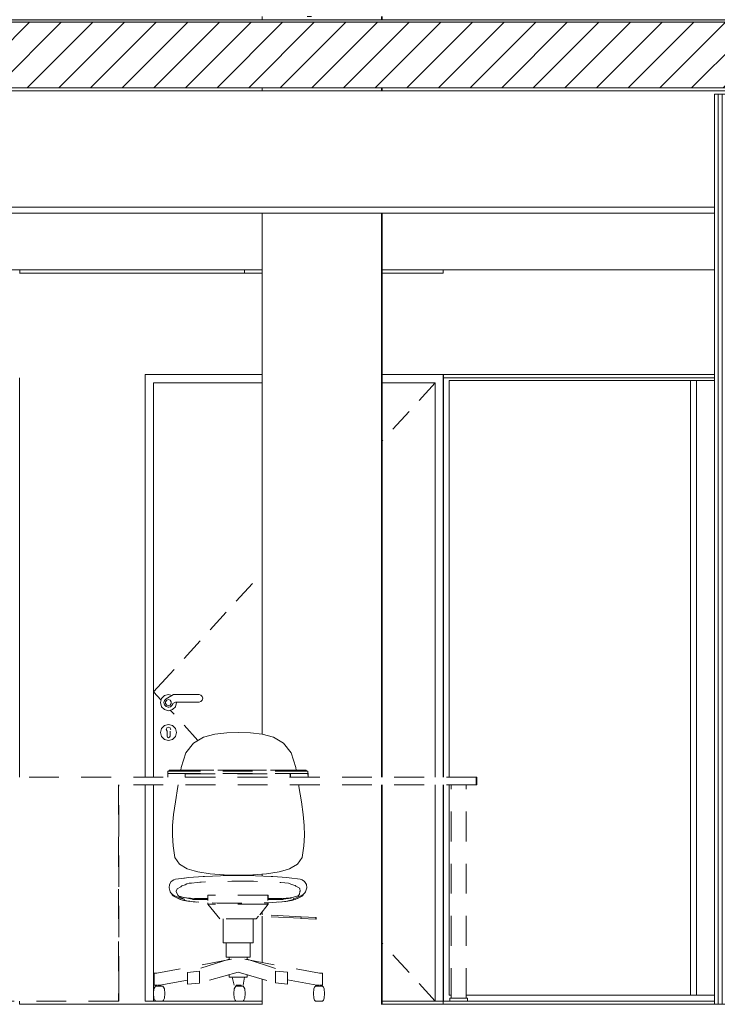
# Model space of a CAD drawing. Header units: millimetres. Extents: x 17009 to 157603, y -19950 to 21829.
# Tile 154 of 208: x 56433 to 58773, y 10219 to 13519. Entities that reach past the tile are written whole.
import ezdxf

# ---------------------------------------------------------------- set-up
doc = ezdxf.new("R2010")
doc.units = ezdxf.units.MM
doc.header["$MEASUREMENT"] = 0
doc.linetypes.add('! STR Pointille', pattern=[175, 100, -75])
for name, color, linetype in [('01-STR_Dalles.ARCHI', 7, 'Continuous'), ('01-STR_Poutres_Poteaux.ARCHI', 7, 'Continuous'), ('02-CCO_Montants cloisons démontables.ARCHI', 7, 'Continuous'), ('04-SOE_Cloisons .ARCHI', 7, 'Continuous'), ('04-SOE_Faux Plafond.ARCHI', 7, 'Continuous'), ('04-SOE_Revetement de sol.ARCHI', 7, 'Continuous'), ('06-REP _ EQUIP MOBI _ hors marché.ARCHI', 7, 'Continuous'), ('Portes Archicad', 7, 'Continuous')]:
    doc.layers.add(name, color=color, linetype=linetype)

# ---------------------------------------------------------------- blocks, each defined once
blk = doc.blocks.new('Élément de coupe_56_1')
at = {"layer": '01-STR_Dalles.ARCHI', "linetype": 'Continuous', "lineweight": 0, "true_color": 0x000000}
h = blk.add_hatch(dxfattribs=at)
h.set_pattern_fill('Hachure_simple_0001', color=18, style=0, pattern_type=2)
h.set_pattern_definition([(45, (0, 0), (-53.03301, 53.03301), [])])
h.paths.add_polyline_path([(30462.5, 13290), (77255.2, 13290), (77255.2, 13510), (30462.5, 13510)])
at = {"layer": '01-STR_Dalles.ARCHI', "color": 7, "linetype": 'Continuous', "lineweight": 5}
for p, q in [((77255.2, 13510), (47432.8, 13510)), ((77255.2, 13290), (30462.5, 13290))]:
    blk.add_line(p, q, dxfattribs=at)
blk = doc.blocks.new('Élément de coupe_256_1')
at = {"layer": '06-REP _ EQUIP MOBI _ hors marché.ARCHI', "color": 252, "linetype": '! STR Pointille', "lineweight": 5}
for p, q in [((57087.7, 11124.7), (57049.7, 11114.5)), ((57127.8, 11128.5), (57087.7, 11124.7)), ((57127.8, 11128.5), (57167.3, 11130)), ((57167.3, 11130), (57206.9, 11128.5)), ((57246.9, 11124.7), (57206.9, 11128.5)), ((57284.7, 11114.5), (57246.9, 11124.7)), ((57016.5, 11094.5), (56990.8, 11061.7)), ((57049.7, 11114.5), (57016.5, 11094.5)), ((57317.8, 11094.5), (57284.7, 11114.5)), ((57343.4, 11061.7), (57317.8, 11094.5)), ((56975.2, 11012.6), (56990.8, 11061.7)), ((57343.4, 11061.7), (57358.9, 11012.6)), ((56929.7, 11000), (56930.4, 11000.3)), ((56929.7, 10991.7), (56929.7, 11000)), ((56929.7, 10991.7), (56930.4, 10992)), ((56930.7, 10980), (56929.7, 10991.7)), ((56930.4, 11000.3), (56932.6, 11000.5)), ((56930.4, 10992), (56932.6, 10992.3)), ((56932.6, 11000.5), (56935.8, 11000.7)), ((56932.6, 10992.3), (56935.8, 10992.4)), ((56934.7, 11003), (56935, 11003.1)), ((56934.7, 11000.6), (56934.7, 11003)), ((56935, 11003.1), (56936.1, 11003.2)), ((56935.8, 11000.7), (56939.6, 11000.7)), ((56935.8, 10992.4), (56939.6, 10992.5)), ((56936.1, 11003.2), (56937.7, 11003.3)), ((56937.7, 11003.3), (56939.6, 11003.3)), ((56939.6, 11003.3), (57389.6, 11003.3)), ((56939.6, 11000.7), (57389.6, 11000.7)), ((56939.6, 10992.5), (57389.6, 10992.5)), ((56973.5, 11003.3), (56975.2, 11012.6)), ((56988.4, 10991.7), (57340.9, 10991.7)), ((56988.4, 10980), (56988.4, 10991.7)), ((57029.8, 11003.7), (57084.5, 11003.7)), ((57029.8, 11003.3), (57029.8, 11003.7)), ((57084.5, 11003.7), (57084.6, 11003.3)), ((57084.5, 11003.3), (57084.5, 11003.7)), ((57098.3, 11003.7), (57172.7, 11003.7)), ((57098.3, 11003.3), (57098.3, 11003.7)), ((57172.7, 11003.7), (57172.7, 11003.3)), ((57172.7, 11003.3), (57172.7, 11003.7)), ((57186.5, 11003.7), (57260.8, 11003.7)), ((57186.5, 11003.3), (57186.5, 11003.7)), ((57260.8, 11003.7), (57260.8, 11003.3)), ((57260.8, 11003.3), (57260.8, 11003.7)), ((57274.6, 11003.7), (57348.9, 11003.7)), ((57274.6, 11003.3), (57274.6, 11003.7)), ((57340.9, 10991.7), (57341, 10990.3)), ((57340.9, 10980), (57340.9, 10991.7)), ((57341, 10980), (57341, 10990.3)), ((57348.9, 11003.7), (57348.9, 11003.3)), ((57348.9, 11003.3), (57348.9, 11003.7)), ((57358.9, 11012.6), (57360.6, 11003.3)), ((57372.5, 11003.7), (57388.1, 11003.7)), ((57372.5, 11003.3), (57372.5, 11003.7)), ((57388.1, 11003.7), (57388.1, 11003.3)), ((57388.1, 11003.3), (57388.1, 11003.7)), ((57389.6, 11003.3), (57391.5, 11003.3)), ((57389.6, 11000.7), (57393.4, 11000.7)), ((57389.6, 10992.5), (57393.4, 10992.4)), ((57391.5, 11003.3), (57393.2, 11003.2)), ((57393.2, 11003.2), (57394.3, 11003.1)), ((57393.4, 11000.7), (57396.7, 11000.5)), ((57393.4, 10992.4), (57396.7, 10992.3)), ((57394.3, 11003.1), (57394.7, 11003)), ((57394.7, 11003), (57394.9, 11000.6)), ((57396.7, 11000.5), (57398.9, 11000.3)), ((57396.7, 10992.3), (57398.9, 10992)), ((57398.9, 11000.3), (57399.7, 11000)), ((57398.9, 10992), (57399.7, 10991.7)), ((57399.7, 11000), (57400.7, 10988.1)), ((57399.7, 10991.7), (57400.7, 10980)), ((57964.6, 10980), (56364.5, 10980)), ((56988.4, 10980), (57340.9, 10980)), ((57400.7, 10980), (57400.7, 10988.1)), ((57966, 10980), (57964.6, 10980)), ((57964.6, 10980), (57964.6, 10955)), ((57966, 10955), (57966, 10980)), ((57964.6, 10955), (56764.5, 10955)), ((56765.8, 10950), (56765.8, 10955)), ((56765.8, 10786.2), (56765.8, 10950)), ((56765.9, 10786.2), (56765.9, 10950)), ((56964, 10949.2), (56955.4, 10897.9)), ((56964, 10949.2), (56965, 10955)), ((57369, 10955), (57370, 10949.2)), ((57378.5, 10897.9), (57370, 10949.2)), ((57880.6, 10240), (57880.6, 10955)), ((57930.6, 10240), (57930.6, 10955)), ((57966, 10955), (57964.6, 10955)), ((56955.4, 10897.9), (56949.3, 10855.4)), ((57384.5, 10855.4), (57378.5, 10897.9)), ((56949.3, 10855.4), (56946, 10818.7)), ((57387.8, 10818.7), (57384.5, 10855.4)), ((56946, 10818.7), (56945.5, 10784.4)), ((57388.3, 10784.4), (57387.8, 10818.7)), ((56765.8, 10781.2), (56765.8, 10786.2)), ((56765.8, 10617.5), (56765.8, 10781.2)), ((56765.9, 10617.5), (56765.9, 10781.2)), ((56945.5, 10784.4), (56948, 10749.6)), ((57385.8, 10749.6), (57388.3, 10784.4)), ((56953.6, 10710.9), (56948, 10749.6)), ((57385.8, 10749.6), (57380.3, 10710.9)), ((56969, 10689.1), (56953.6, 10710.9)), ((57380.3, 10710.9), (57364.9, 10689.1)), ((56969, 10689.1), (56995.4, 10673.4)), ((57018.3, 10666.4), (56995.4, 10673.4)), ((57030.7, 10662.9), (57018.3, 10666.4)), ((57030.7, 10662.9), (57072.5, 10656.5)), ((57261.5, 10656.5), (57303.3, 10662.9)), ((57315.9, 10666.4), (57303.3, 10662.9)), ((57338.5, 10673.4), (57315.9, 10666.4)), ((57343.3, 10676.2), (57338.5, 10673.4)), ((57364.9, 10689.1), (57343.3, 10676.2)), ((56935.7, 10620.9), (56941.8, 10630.1)), ((56941.8, 10630.1), (56950.1, 10636.3)), ((56950.1, 10636.3), (56956.2, 10638.4)), ((56986.5, 10641.9), (56956.2, 10638.4)), ((56976, 10640.5), (57000.4, 10643.7)), ((57000.4, 10643.7), (57049, 10647.4)), ((57053.2, 10647.7), (57049, 10647.4)), ((57053.2, 10647.7), (57106.5, 10649.6)), ((57072.5, 10656.5), (57118.7, 10653.3)), ((57165.5, 10650.2), (57106.5, 10649.6)), ((57116.8, 10649.7), (57116.8, 10653.4)), ((57167, 10652.1), (57118.7, 10653.3)), ((57224.5, 10649.6), (57165.5, 10650.2)), ((57215.3, 10653.3), (57167, 10652.1)), ((57215.3, 10653.3), (57261.5, 10656.5)), ((57217.5, 10649.7), (57217.5, 10653.4)), ((57217.6, 10649.7), (57217.6, 10653.4)), ((57224.5, 10649.6), (57276.9, 10647.7)), ((57282, 10647.4), (57276.9, 10647.7)), ((57282, 10647.4), (57329.6, 10643.7)), ((57337.4, 10642.7), (57329.6, 10643.7)), ((57374.3, 10638.4), (57337.4, 10642.7)), ((57374.3, 10638.4), (57380.4, 10636.3)), ((57380.4, 10636.3), (57388.7, 10630.1)), ((57388.7, 10630.1), (57394.7, 10620.9)), ((56765.8, 10612.5), (56765.8, 10617.5)), ((56765.8, 10448.7), (56765.8, 10612.5)), ((56765.9, 10448.7), (56765.9, 10612.5)), ((56934.3, 10609.5), (56935.7, 10620.9)), ((56934.3, 10609.5), (56937.7, 10595.7)), ((56939.7, 10592.1), (56937.7, 10595.7)), ((56958.4, 10598.1), (56961, 10606.3)), ((57392.4, 10595.7), (57390.1, 10592.1)), ((57392.4, 10595.7), (57396.1, 10609.5)), ((57394.7, 10620.9), (57396.1, 10609.5)), ((56945.5, 10587), (56939.7, 10592.1)), ((56945.5, 10584.7), (56944, 10588.3)), ((56952.4, 10582.8), (56945.5, 10587)), ((56945.5, 10584.7), (56946.8, 10582.7)), ((56946.8, 10582.7), (56953.2, 10578.7)), ((56952.4, 10582.8), (56961.4, 10578.9)), ((56972.2, 10569.9), (56953.2, 10578.7)), ((56961.4, 10578.9), (56971.1, 10575)), ((56962.2, 10574.7), (56972, 10570.8)), ((56972.2, 10580.2), (56966.7, 10581.8)), ((56967, 10581.7), (56966.7, 10581.8)), ((56971.1, 10575), (56985.3, 10571.8)), ((56972, 10570.8), (56983.9, 10566.5)), ((56972.2, 10580.2), (56986.1, 10576.3)), ((56972.2, 10569.9), (56983.9, 10566.5)), ((56992.6, 10575.7), (56981.8, 10577.5)), ((56983.9, 10566.5), (57003.8, 10563.5)), ((57012.2, 10571.5), (56985.4, 10576.5)), ((57020.1, 10573.9), (56992.6, 10575.7)), ((57003.8, 10563.5), (57025.1, 10561.8)), ((57034.1, 10561.1), (57009.2, 10563.7)), ((57055.9, 10569.9), (57012.2, 10571.5)), ((57061, 10569.8), (57013.7, 10570)), ((57052.6, 10573.4), (57020.1, 10573.9)), ((57064.1, 10573.2), (57052.6, 10573.4)), ((57064.1, 10569.8), (57061, 10569.8)), ((57265.4, 10585), (57064.1, 10585)), ((57064.1, 10567.3), (57064.1, 10585)), ((57064.1, 10555), (57064.1, 10559.4)), ((57267.1, 10585), (57265.4, 10585)), ((57265.4, 10567.3), (57265.4, 10585)), ((57265.4, 10555), (57265.4, 10559.5)), ((57268.8, 10569.8), (57265.5, 10569.8)), ((57267.1, 10569.8), (57267.1, 10585)), ((57281.2, 10573.4), (57267.1, 10573.1)), ((57267.1, 10555), (57267.1, 10559.6)), ((57316.1, 10570), (57268.8, 10569.8)), ((57318.2, 10571.4), (57274.4, 10569.9)), ((57313.5, 10573.9), (57281.2, 10573.4)), ((57312.3, 10562.9), (57295.1, 10561.1)), ((57301.3, 10561.6), (57325.5, 10563.5)), ((57340.6, 10575.7), (57313.5, 10573.9)), ((57343.4, 10575.1), (57317.4, 10571.3)), ((57344.5, 10576.3), (57319.1, 10571.6)), ((57325.5, 10563.5), (57345.4, 10566.5)), ((57345.2, 10576.5), (57340.6, 10575.7)), ((57344.5, 10576.3), (57358.7, 10580.2)), ((57345.4, 10566.5), (57357.1, 10570.8)), ((57345.4, 10566.5), (57357.2, 10569.9)), ((57352, 10573.6), (57358, 10575)), ((57357.1, 10570.8), (57367, 10574.7)), ((57376.3, 10578.7), (57357.2, 10569.9)), ((57367.9, 10578.9), (57358, 10575)), ((57367, 10582.6), (57358.7, 10580.2)), ((57367.9, 10578.9), (57377.1, 10582.8)), ((57376.3, 10578.7), (57382.9, 10582.7)), ((57384.2, 10587), (57377.1, 10582.8)), ((57382.9, 10582.7), (57384.2, 10584.7)), ((57390.1, 10592.1), (57384.2, 10587)), ((57386.2, 10588.8), (57384.2, 10584.7)), ((57265.4, 10555), (57064.1, 10555)), ((57104.8, 10505), (57064.1, 10555)), ((57238.4, 10519.4), (57267.1, 10555)), ((57267.1, 10555), (57265.4, 10555)), ((57225.6, 10505), (57104.8, 10505)), ((57115.5, 10425), (57115.5, 10505)), ((57216.2, 10425), (57216.2, 10505)), ((57226.9, 10505), (57225.6, 10505)), ((57226.9, 10505), (57234.6, 10514.5)), ((57376.6, 10507.2), (57233.6, 10514.6)), ((57376.9, 10512.1), (57237.5, 10519.4)), ((57376.6, 10507.1), (57376.9, 10512.1)), ((57426.8, 10504.5), (57376.6, 10507.1)), ((57427, 10509.5), (57376.9, 10512.1)), ((57377, 10512.1), (57427.4, 10509.5)), ((57426.8, 10504.5), (57427, 10509.5)), ((57427.1, 10504.5), (57426.8, 10504.5)), ((57427.4, 10509.5), (57427, 10509.5)), ((57427.1, 10504.5), (57427.4, 10509.5)), ((56765.8, 10443.8), (56765.8, 10448.7)), ((56765.8, 10280), (56765.8, 10443.8)), ((56765.9, 10280), (56765.9, 10443.8)), ((57115.5, 10425), (57130, 10425)), ((57125.6, 10377.5), (57125.6, 10425)), ((57130, 10425), (57165.5, 10425)), ((57165.5, 10425), (57201.2, 10425)), ((57201.2, 10425), (57216.2, 10425)), ((57206.1, 10377.5), (57206.1, 10425)), ((57143.2, 10370.2), (56893.7, 10323)), ((57135.7, 10369.9), (56996.2, 10326)), ((57125.6, 10377.5), (57137.2, 10377.5)), ((57135.7, 10369.9), (57135.7, 10377.5)), ((57137.2, 10377.5), (57165.6, 10377.5)), ((57165.6, 10377.5), (57194.1, 10377.5)), ((57188.2, 10370.2), (57439, 10323)), ((57194.1, 10377.5), (57206.1, 10377.5)), ((57196, 10369.9), (57196, 10377.5)), ((57196, 10369.9), (57331.5, 10326.5)), ((56996.2, 10326), (57036.2, 10330.2)), ((57036.2, 10330.2), (57036.2, 10290.2)), ((57291.6, 10290.6), (57291.6, 10330.6)), ((57291.6, 10330.6), (57331.5, 10326.5)), ((56884.9, 10323), (56884.1, 10323)), ((56884.1, 10323), (56884.1, 10283)), ((56893.7, 10323), (56884.9, 10323)), ((56996.2, 10300.2), (56903.2, 10283)), ((56996.2, 10286), (56996.2, 10326)), ((57165.6, 10327.1), (57036.2, 10290.2)), ((57135.7, 10310), (57135.7, 10318.6)), ((57135.7, 10310), (57144.4, 10310)), ((57144.4, 10310), (57165.7, 10310)), ((57146.1, 10310), (57152.6, 10283)), ((57165.6, 10327.1), (57291.6, 10290.6)), ((57165.7, 10310), (57187.1, 10310)), ((57187.2, 10310), (57182.7, 10283)), ((57187.1, 10310), (57196, 10310)), ((57196, 10310), (57196, 10318.3)), ((57331.5, 10326.5), (57331.5, 10286.5)), ((57331.5, 10301.1), (57429.8, 10283)), ((57447.8, 10323), (57439, 10323)), ((57448.8, 10323), (57447.8, 10323)), ((57448.8, 10323), (57448.8, 10283)), ((56765.8, 10280), (56764.5, 10280)), ((56765.8, 10230), (56765.8, 10280)), ((56883.5, 10270.6), (56882.3, 10255)), ((56886.3, 10277), (56883.5, 10270.6)), ((56884.9, 10283), (56884.1, 10283)), ((56893.7, 10283), (56884.9, 10283)), ((56889.3, 10280), (56886.3, 10277)), ((56913.1, 10280), (56889.3, 10280)), ((56890.8, 10283), (56890.8, 10280)), ((56902, 10283), (56895.9, 10283)), ((56906.1, 10283), (56902, 10283)), ((56906.1, 10283), (56906.1, 10280)), ((56916, 10277), (56913.1, 10280)), ((56918.9, 10270.6), (56916, 10277)), ((56920.1, 10255), (56918.9, 10270.6)), ((57036.2, 10290.2), (56996.2, 10286)), ((57152.7, 10270.6), (57151.5, 10255)), ((57155.6, 10277), (57152.7, 10270.6)), ((57158.5, 10280), (57155.6, 10277)), ((57182.3, 10280), (57158.5, 10280)), ((57161.9, 10283), (57159.6, 10283)), ((57159.6, 10283), (57159.6, 10280)), ((57167.6, 10283), (57161.9, 10283)), ((57173.3, 10283), (57167.6, 10283)), ((57175.7, 10283), (57173.3, 10283)), ((57175.7, 10283), (57175.7, 10280)), ((57185.2, 10277), (57182.3, 10280)), ((57188.1, 10270.6), (57185.2, 10277)), ((57189.3, 10255), (57188.1, 10270.6)), ((57331.5, 10286.5), (57291.6, 10290.6)), ((57419.4, 10270.6), (57418.3, 10255)), ((57422.3, 10277), (57419.4, 10270.6)), ((57425.3, 10280), (57422.3, 10277)), ((57449, 10280), (57425.3, 10280)), ((57430.7, 10283), (57426.7, 10283)), ((57426.7, 10283), (57426.7, 10280)), ((57436.8, 10283), (57430.7, 10283)), ((57447.8, 10283), (57439, 10283)), ((57442.1, 10283), (57442.1, 10280)), ((57448.8, 10283), (57447.8, 10283)), ((57452, 10277), (57449, 10280)), ((57454.8, 10270.6), (57452, 10277)), ((57456, 10255), (57454.8, 10270.6)), ((56764.5, 10230), (56364.5, 10230)), ((56765.8, 10230), (56764.5, 10230)), ((56882.3, 10255), (56883.5, 10239.4)), ((56883.5, 10239.4), (56886.3, 10233)), ((56889.3, 10230), (56886.3, 10233)), ((56913.1, 10230), (56889.3, 10230)), ((56916, 10233), (56913.1, 10230)), ((56916, 10233), (56918.9, 10239.4)), ((56918.9, 10239.4), (56920.1, 10255)), ((57151.5, 10255), (57152.7, 10239.4)), ((57152.7, 10239.4), (57155.6, 10233)), ((57158.5, 10230), (57155.6, 10233)), ((57182.3, 10230), (57158.5, 10230)), ((57185.2, 10233), (57182.3, 10230)), ((57185.2, 10233), (57188.1, 10239.4)), ((57188.1, 10239.4), (57189.3, 10255)), ((57418.3, 10255), (57419.4, 10239.4)), ((57419.4, 10239.4), (57422.3, 10233)), ((57425.3, 10230), (57422.3, 10233)), ((57449, 10230), (57425.3, 10230)), ((57452, 10233), (57449, 10230)), ((57452, 10233), (57454.8, 10239.4)), ((57454.8, 10239.4), (57456, 10255)), ((57884.3, 10240), (57875.6, 10240)), ((57875.6, 10230), (57875.6, 10240)), ((57884.3, 10230), (57875.6, 10230)), ((57905.4, 10240), (57884.3, 10240)), ((57905.4, 10230), (57884.3, 10230)), ((57926.7, 10240), (57905.4, 10240)), ((57926.7, 10230), (57905.4, 10230)), ((57935.6, 10240), (57926.7, 10240)), ((57935.6, 10230), (57926.7, 10230)), ((57935.6, 10230), (57935.6, 10240))]:
    blk.add_line(p, q, dxfattribs=at)
at = {"layer": '06-REP _ EQUIP MOBI _ hors marché.ARCHI', "color": 252, "linetype": '! STR Pointille', "lineweight": 5, "flags": 128}
for points in [[(56364.5, 10980), (56364.5, 10955), (56364.5, 10280), (56364.5, 10230)], [(56764.5, 10955), (56764.5, 10280), (56764.5, 10230)], [(56961, 10606.3), (56973.8, 10613.1), (56977.6, 10616.2), (56987.9, 10619), (56993.7, 10622.6), (57002, 10624.6), (57009, 10625.5), (57028.4, 10627.5), (57037.1, 10628.2), (57042.1, 10628.6), (57074.5, 10629.8), (57088, 10630.5), (57111.2, 10630.9), (57145.3, 10631.2), (57164.6, 10631.5), (57184.2, 10631.3), (57217.9, 10631.2), (57240.3, 10630.9), (57255.3, 10630.3), (57286.1, 10629.3), (57294, 10628.6), (57308.8, 10627.6), (57323.1, 10626.2), (57334.4, 10624.9), (57337.8, 10624.2), (57344.6, 10620.1), (57356.8, 10616.9), (57359.3, 10614.8), (57370.8, 10609), (57372.2, 10607.2), (57372.4, 10606.6), (57373.5, 10598.5), (57373.3, 10597.6), (57371.2, 10587.6), (57371.1, 10587.4), (57370.2, 10585.8), (57365.3, 10580.8), (57356.2, 10575.2), (57352, 10573.6)], [(56985.3, 10571.8), (56975.5, 10575.4), (56968.9, 10579.5), (56963.8, 10584.8), (56962.8, 10587.1), (56958.4, 10597.6), (56958.4, 10598.1)], [(56985, 10569.5), (56985.1, 10570.7), (56985.3, 10571.8)], [(57352.2, 10571.4), (57349.2, 10569.5), (57347.7, 10568.7), (57328.9, 10564.4), (57312.3, 10562.9), (57294.7, 10560.8), (57265.5, 10559.5), (57262.3, 10559.3), (57247, 10558.9), (57227.4, 10558.6), (57226.2, 10558.6), (57224.6, 10558.6), (57196.9, 10558.3), (57182.3, 10558.2), (57179.1, 10558.2), (57164.6, 10558.2), (57149.9, 10558.2), (57146.9, 10558.2), (57132.1, 10558.2), (57103.5, 10558.3), (57102.8, 10558.3), (57102.3, 10558.3), (57095.1, 10558.4), (57067.3, 10559.2), (57060.2, 10559.6), (57034.5, 10560.7), (57009.2, 10563.7), (56999.5, 10564.6), (56989.5, 10566.9), (56986.8, 10568.4), (56985, 10569.5)], [(57352, 10573.6), (57352.2, 10571.9), (57352.2, 10571.4)]]:
    blk.add_lwpolyline(points, dxfattribs=at)
blk = doc.blocks.new('Élément de coupe_313_1')
at = {"layer": '04-SOE_Cloisons .ARCHI', "color": 7, "linetype": 'Continuous', "lineweight": 5}
for p, q in [((58776.3, 13269), (58776.3, 10219)), ((58789.3, 13269), (58789.3, 10219)), ((58835.3, 13269), (58835.3, 10219)), ((58848.3, 13269), (58848.3, 10219)), ((58763.3, 12870), (58763.3, 10219)), ((58861.3, 12870), (58861.3, 10219)), ((58861.3, 10219), (58867, 10219))]:
    blk.add_line(p, q, dxfattribs=at)
at = {"layer": '04-SOE_Cloisons .ARCHI', "color": 7, "linetype": 'Continuous', "lineweight": 5, "flags": 128}
blk.add_lwpolyline([(58861.3, 10219), (58848.3, 10219), (58835.3, 10219), (58789.3, 10219), (58776.3, 10219), (58763.3, 10219)], dxfattribs=at)
blk = doc.blocks.new('Élément de coupe_363_1')
at = {"layer": '01-STR_Poutres_Poteaux.ARCHI', "color": 7, "linetype": 'Continuous', "lineweight": 5}
for p, q in [((57246.9, 10218.6), (57246.9, 10230)), ((57646.9, 10218.6), (57646.9, 10230)), ((57649.4, 10218.6), (57649.4, 10230)), ((57246.9, 9980), (57246.9, 9990)), ((57646.9, 9980), (57646.9, 9990)), ((57649.4, 9980), (57649.4, 9990)), ((57246.9, 9030), (57246.9, 9570)), ((57646.9, 9559), (57646.9, 9570)), ((57649.4, 9559), (57649.4, 9570)), ((57246.9, 6930), (57246.9, 7030)), ((57246.9, 6930), (57566.4, 6930))]:
    blk.add_line(p, q, dxfattribs=at)
blk = doc.blocks.new('Élément de coupe_369_1')
at = {"layer": '01-STR_Poutres_Poteaux.ARCHI', "color": 7, "linetype": 'Continuous', "lineweight": 5}
for p, q in [((57246.9, 13518.6), (57246.9, 13530)), ((57398, 13530), (57412.1, 13530)), ((57646.9, 13518.6), (57646.9, 13530)), ((57649.4, 13518.6), (57649.4, 13530)), ((57246.9, 13280), (57246.9, 13290)), ((57646.9, 13280), (57646.9, 13290)), ((57649.4, 13280), (57649.4, 13290)), ((57246.9, 11124.7), (57246.9, 12870)), ((57646.9, 10980), (57646.9, 12870)), ((57649.4, 10980), (57649.4, 12870)), ((57646.9, 10230), (57646.9, 10955)), ((57649.4, 10230), (57649.4, 10955)), ((57246.9, 10648.8), (57246.9, 10655.5)), ((57246.9, 10518.9), (57246.9, 10529.9)), ((57246.9, 10359.2), (57246.9, 10513.9)), ((57246.9, 10230), (57246.9, 10303.6))]:
    blk.add_line(p, q, dxfattribs=at)
blk = doc.blocks.new('Élément de coupe_487_1')
at = {"layer": '04-SOE_Faux Plafond.ARCHI', "color": 7, "linetype": 'Continuous', "lineweight": 5}
for p, q in [((77255.2, 13280), (47432.8, 13280)), ((58763.3, 12890), (47432.8, 12890)), ((58763.3, 12870), (47432.8, 12870))]:
    blk.add_line(p, q, dxfattribs=at)
at = {"layer": '04-SOE_Faux Plafond.ARCHI', "color": 7, "linetype": 'Continuous', "lineweight": 5, "flags": 128}
for points in [[(58763.3, 13269), (58763.3, 12890), (58763.3, 12870)], [(58861.3, 13269), (58848.3, 13269), (58835.3, 13269), (58789.3, 13269), (58776.3, 13269), (58763.3, 13269)]]:
    blk.add_lwpolyline(points, dxfattribs=at)
blk = doc.blocks.new('Élément de coupe_498_1')
at = {"layer": '01-STR_Poutres_Poteaux.ARCHI', "color": 7, "linetype": 'Continuous', "lineweight": 5}
for p, q in [((57187.1, 10218.6), (57187.1, 10219)), ((57187.1, 9980), (57187.1, 9990))]:
    blk.add_line(p, q, dxfattribs=at)
blk = doc.blocks.new('Élément de coupe_508_1')
at = {"layer": '01-STR_Poutres_Poteaux.ARCHI', "color": 7, "linetype": 'Continuous', "lineweight": 5}
blk.add_line((57187.1, 12669), (57187.1, 12680), dxfattribs=at)
blk = doc.blocks.new('Élément de coupe_558_1')
at = {"layer": '04-SOE_Revetement de sol.ARCHI', "linetype": 'Continuous', "lineweight": 0, "true_color": 0x3f3f3f}
blk.add_hatch(color=250, dxfattribs=at).paths.add_polyline_path([(47432.8, 13518.6), (47432.8, 13510), (77255.2, 13510), (77255.2, 13518.6)])
at = {"layer": '04-SOE_Revetement de sol.ARCHI', "color": 7, "linetype": 'Continuous', "lineweight": 5}
blk.add_line((77255.2, 13518.6), (47432.8, 13518.6), dxfattribs=at)
blk = doc.blocks.new('Élément de coupe_571_1')
at = {"layer": '04-SOE_Faux Plafond.ARCHI', "color": 252, "linetype": 'Continuous', "lineweight": 5}
for p, q in [((54751.7, 12680), (57246.9, 12680)), ((57649.4, 12680), (58763.3, 12680))]:
    blk.add_line(p, q, dxfattribs=at)
blk = doc.blocks.new('Élément de coupe_1017_1')
at = {"layer": 'Portes Archicad', "color": 7, "linetype": 'Continuous', "lineweight": 5}
for p, q in [((56854.5, 12330), (56854.5, 12290)), ((57246.9, 12330), (56854.5, 12330)), ((57853.8, 12330), (57649.4, 12330)), ((57854.5, 12330), (57853.8, 12330)), ((57854.5, 12290), (57854.5, 12330)), ((56854.5, 12290), (56854.5, 10980)), ((56882.5, 10980), (56882.5, 12302)), ((56882.5, 12302), (57246.9, 12302)), ((57649.4, 12302), (57826.5, 12302)), ((57826.5, 12302), (57772.6, 12242.9)), ((57826.5, 12302), (57826.5, 10980)), ((57854.5, 10980), (57854.5, 12290)), ((57739, 12205.9), (57685.1, 12146.8)), ((57651.4, 12109.8), (57649.4, 12107.6)), ((57213.6, 11629.4), (57159.7, 11570.2)), ((57126.1, 11533.3), (57072.2, 11474.1)), ((57038.5, 11437.2), (56984.6, 11378)), ((56936.4, 11325.1), (56882.5, 11266)), ((56951, 11341.1), (56936.4, 11325.1)), ((56907.7, 11238.4), (56882.5, 11266)), ((56919, 11253.4), (56909.1, 11243.5)), ((56932.5, 11257), (56919, 11253.4)), ((56949.1, 11257), (56924.4, 11242.7)), ((56943.8, 11254), (56932.5, 11257)), ((56943.8, 11254), (56932.5, 11257)), ((57035.3, 11257), (56949.1, 11257)), ((57041.1, 11255.4), (57035.3, 11257)), ((57045.7, 11250.8), (57041.1, 11255.4)), ((56909.1, 11243.5), (56905.5, 11230)), ((56905.5, 11230), (56909.1, 11216.5)), ((56919.3, 11237.7), (56917.2, 11230.2)), ((56917.2, 11230.2), (56919, 11222.8)), ((56919, 11222.8), (56924.3, 11217.2)), ((56924.4, 11242.7), (56919.3, 11237.7)), ((56926.4, 11238.1), (56922.8, 11233.1)), ((56922.8, 11233.1), (56922.8, 11226.9)), ((56922.8, 11226.9), (56926.4, 11221.9)), ((56932.3, 11240), (56926.4, 11238.1)), ((56926.4, 11221.9), (56932.3, 11220)), ((56938.1, 11238.1), (56932.3, 11240)), ((56932.3, 11220), (56938.1, 11221.9)), ((56941.8, 11233.1), (56938.1, 11238.1)), ((56938.2, 11238.1), (56938.1, 11238.1)), ((56938.1, 11221.9), (56941.8, 11226.9)), ((56938.1, 11221.9), (56938.2, 11221.9)), ((56941.8, 11233.1), (56938.2, 11238.1)), ((56938.2, 11238.1), (56938.2, 11238.1)), ((56938.2, 11221.9), (56941.8, 11226.9)), ((56938.2, 11221.9), (56938.2, 11221.9)), ((56939.2, 11216.5), (56945, 11221.7)), ((56941.8, 11226.9), (56941.8, 11233.1)), ((56941.8, 11226.9), (56941.8, 11233.1)), ((56945, 11221.7), (56946.6, 11226.7)), ((56945.1, 11222.1), (56945.5, 11222.5)), ((56945.5, 11222.5), (56946.5, 11226.3)), ((56946.6, 11226.7), (56955.8, 11232)), ((56955.8, 11232), (57035.3, 11232)), ((56955.9, 11216.5), (56959.5, 11230)), ((56955.9, 11216.5), (56959.5, 11230)), ((56959.5, 11230), (56958.9, 11232)), ((56959.5, 11230), (56959, 11232)), ((57035.3, 11232), (57041.1, 11233.6)), ((57041.1, 11233.6), (57045.7, 11238.2)), ((57047.4, 11244.5), (57045.7, 11250.8)), ((57045.7, 11238.2), (57047.4, 11244.5)), ((56909.1, 11216.5), (56919, 11206.6)), ((56919, 11206.6), (56932.5, 11203)), ((56924.3, 11217.2), (56931.7, 11214.9)), ((56931.7, 11214.9), (56939.2, 11216.5)), ((56932.5, 11215), (56933.7, 11215.3)), ((56932.5, 11203), (56946, 11206.6)), ((56932.5, 11203), (56946, 11206.6)), ((56951, 11190.9), (56938.5, 11204.6)), ((56939.6, 11216.9), (56940, 11217)), ((56940, 11217), (56942.2, 11219.2)), ((56946, 11206.6), (56955.9, 11216.5)), ((56946, 11206.6), (56955.9, 11216.5)), ((56919, 11153.4), (56909.1, 11143.5)), ((56932.5, 11157), (56919, 11153.4)), ((56946, 11153.4), (56932.5, 11157)), ((56946, 11153.4), (56932.5, 11157)), ((56955.9, 11143.5), (56946, 11153.4)), ((56955.9, 11143.5), (56946, 11153.4)), ((57030.9, 11103.2), (56984.6, 11154)), ((56909.1, 11143.5), (56905.5, 11130)), ((56905.5, 11130), (56909.1, 11116.5)), ((56925.8, 11141.6), (56925, 11139.7)), ((56925, 11139.7), (56927.5, 11134.4)), ((56927.1, 11145.1), (56925.8, 11141.6)), ((56932.5, 11147.4), (56927.1, 11145.1)), ((56927.5, 11134.4), (56927.5, 11132.9)), ((56927.5, 11132.9), (56927.5, 11130)), ((56927.5, 11130), (56927.5, 11127.1)), ((56927.5, 11127.1), (56927.5, 11121.3)), ((56927.5, 11121.3), (56927.5, 11117.5)), ((56932.5, 11147.4), (56932.5, 11147.4)), ((56937.9, 11145.1), (56932.5, 11147.4)), ((56937.5, 11132.9), (56937.5, 11134.4)), ((56937.5, 11132.9), (56937.5, 11130)), ((56937.5, 11130), (56937.5, 11127.1)), ((56937.5, 11127.1), (56937.5, 11121.3)), ((56937.5, 11121.3), (56937.5, 11117.5)), ((56939.2, 11141.6), (56937.9, 11145.1)), ((56939.9, 11139.7), (56939.2, 11141.6)), ((56959.5, 11130), (56955.9, 11143.5)), ((56959.5, 11130), (56955.9, 11143.5)), ((56955.9, 11116.5), (56959.5, 11130)), ((56955.9, 11116.5), (56959.5, 11130)), ((56909.1, 11116.5), (56919, 11106.6)), ((56919, 11106.6), (56932.5, 11103)), ((56927.5, 11117.5), (56928.9, 11114)), ((56928.9, 11114), (56932.5, 11112.5)), ((56932.5, 11112.5), (56936, 11114)), ((56932.5, 11112.5), (56932.5, 11112.5)), ((56932.5, 11103), (56946, 11106.6)), ((56932.5, 11103), (56946, 11106.6)), ((56936, 11114), (56937.5, 11117.5)), ((56946, 11106.6), (56955.9, 11116.5)), ((56946, 11106.6), (56955.9, 11116.5)), ((56854.5, 10955), (56854.5, 10230)), ((56882.5, 10258.1), (56882.5, 10955)), ((57826.5, 10955), (57826.5, 10230)), ((57854.5, 10230), (57854.5, 10955)), ((57651.4, 10422.2), (57649.4, 10424.4)), ((57739, 10326.1), (57685.1, 10385.2)), ((57826.5, 10230), (57772.6, 10289.1)), ((56854.5, 10230), (56882.5, 10230)), ((56882.5, 10230), (56882.5, 10251.9)), ((56889.3, 10230), (56882.5, 10230)), ((57158.5, 10230), (56913.1, 10230)), ((57246.9, 10230), (57182.3, 10230)), ((57826.5, 10230), (57649.4, 10230)), ((57826.5, 10230), (57854.5, 10230))]:
    blk.add_line(p, q, dxfattribs=at)
blk = doc.blocks.new('Élément de coupe_1018_1')
at = {"layer": '04-SOE_Cloisons .ARCHI', "color": 7, "linetype": 'Continuous', "lineweight": 5}
for p, q in [((56433.1, 12669), (57246.9, 12669)), ((57649.4, 12669), (57853.8, 12669)), ((56433.1, 10980), (56433.1, 12319)), ((56433.1, 10219), (56433.1, 10230)), ((56433.1, 10219), (57246.9, 10219)), ((57649.4, 10219), (57853.8, 10219))]:
    blk.add_line(p, q, dxfattribs=at)
blk = doc.blocks.new('Élément de coupe_1019_1')
at = {"layer": '04-SOE_Cloisons .ARCHI', "color": 7, "linetype": 'Continuous', "lineweight": 5}
blk.add_line((56433.5, 12680), (56433.5, 12669), dxfattribs=at)
blk = doc.blocks.new('Élément de coupe_1084_1')
at = {"layer": '02-CCO_Montants cloisons démontables.ARCHI', "color": 7, "linetype": 'Continuous', "lineweight": 5}
for p, q in [((57875.6, 10230), (57854.5, 10230)), ((57880.6, 10250), (57873.8, 10250)), ((58683.6, 10250), (57930.6, 10250)), ((58693.6, 10230), (57935.6, 10230))]:
    blk.add_line(p, q, dxfattribs=at)
blk = doc.blocks.new('Élément de coupe_1085_1')
at = {"layer": '02-CCO_Montants cloisons démontables.ARCHI', "color": 7, "linetype": 'Continuous', "lineweight": 5}
for p, q in [((57853.8, 12330), (58693.6, 12330)), ((57873.8, 12310), (58683.6, 12310))]:
    blk.add_line(p, q, dxfattribs=at)
blk = doc.blocks.new('Élément de coupe_1091_1')
at = {"layer": '04-SOE_Cloisons .ARCHI', "color": 7, "linetype": 'Continuous', "lineweight": 5}
for p, q in [((57853.8, 12680), (57853.8, 12669)), ((57853.8, 12330), (57853.8, 12319)), ((57853.8, 12319), (58763.3, 12319)), ((57853.8, 12319), (57853.8, 10980)), ((57853.8, 10955), (57853.8, 10219)), ((57853.8, 10219), (58763.3, 10219))]:
    blk.add_line(p, q, dxfattribs=at)
blk = doc.blocks.new('Élément de coupe_1096_1')
at = {"layer": '02-CCO_Montants cloisons démontables.ARCHI', "color": 7, "linetype": 'Continuous', "lineweight": 5}
for p, q in [((57853.8, 10980), (57853.8, 12330)), ((57873.8, 10980), (57873.8, 12310)), ((57853.8, 10230), (57853.8, 10955)), ((57873.8, 10250), (57873.8, 10955))]:
    blk.add_line(p, q, dxfattribs=at)
blk = doc.blocks.new('Élément de coupe_1137_1')
at = {"layer": '02-CCO_Montants cloisons démontables.ARCHI', "color": 7, "linetype": 'Continuous', "lineweight": 5}
for p, q in [((58763.3, 10250), (58693.6, 10250)), ((58763.3, 10230), (58693.6, 10230))]:
    blk.add_line(p, q, dxfattribs=at)
blk = doc.blocks.new('Élément de coupe_1138_1')
at = {"layer": '02-CCO_Montants cloisons démontables.ARCHI', "color": 7, "linetype": 'Continuous', "lineweight": 5}
for p, q in [((58693.6, 12330), (58763.3, 12330)), ((58693.6, 12310), (58763.3, 12310))]:
    blk.add_line(p, q, dxfattribs=at)
blk = doc.blocks.new('Élément de coupe_1142_1')
at = {"layer": '02-CCO_Montants cloisons démontables.ARCHI', "color": 7, "linetype": 'Continuous', "lineweight": 5}
for p, q in [((58683.6, 10250), (58683.6, 12310)), ((58693.6, 12310), (58683.6, 12310)), ((58703.6, 10250), (58703.6, 12310)), ((58683.6, 10250), (58693.6, 10250))]:
    blk.add_line(p, q, dxfattribs=at)

msp = doc.modelspace()

# ---------------------------------------------------------------- block references
at = {"layer": '01-STR_Dalles.ARCHI', "lineweight": 0}
msp.add_blockref('Élément de coupe_56_1', (0, 0), dxfattribs=at)
at = {"layer": '01-STR_Poutres_Poteaux.ARCHI', "lineweight": 0}
for name in ['Élément de coupe_369_1', 'Élément de coupe_508_1', 'Élément de coupe_363_1', 'Élément de coupe_498_1']:
    msp.add_blockref(name, (0, 0), dxfattribs=at)
at = {"layer": '02-CCO_Montants cloisons démontables.ARCHI', "lineweight": 0}
for name in ['Élément de coupe_1096_1', 'Élément de coupe_1085_1', 'Élément de coupe_1142_1', 'Élément de coupe_1138_1', 'Élément de coupe_1084_1', 'Élément de coupe_1137_1']:
    msp.add_blockref(name, (0, 0), dxfattribs=at)
at = {"layer": '04-SOE_Cloisons .ARCHI', "lineweight": 0}
for name in ['Élément de coupe_313_1', 'Élément de coupe_1019_1', 'Élément de coupe_1091_1', 'Élément de coupe_1018_1']:
    msp.add_blockref(name, (0, 0), dxfattribs=at)
at = {"layer": '04-SOE_Faux Plafond.ARCHI', "lineweight": 0}
for name in ['Élément de coupe_487_1', 'Élément de coupe_571_1']:
    msp.add_blockref(name, (0, 0), dxfattribs=at)
at = {"layer": '04-SOE_Revetement de sol.ARCHI', "lineweight": 0}
msp.add_blockref('Élément de coupe_558_1', (0, 0), dxfattribs=at)
at = {"layer": '06-REP _ EQUIP MOBI _ hors marché.ARCHI', "lineweight": 0}
msp.add_blockref('Élément de coupe_256_1', (0, 0), dxfattribs=at)
at = {"layer": 'Portes Archicad', "lineweight": 0}
msp.add_blockref('Élément de coupe_1017_1', (0, 0), dxfattribs=at)

doc.saveas('drawing.dxf')
